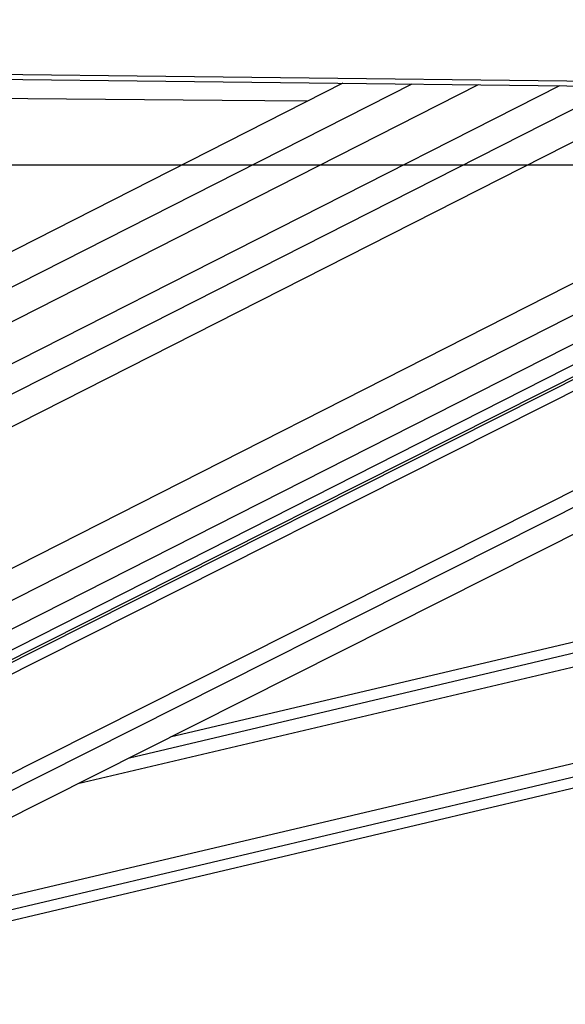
# Paper-space layout '3M DUO In Ground Anchor' of a CAD drawing. Header units: millimetres. Extents: x 10 to 10335, y 20 to 7920.
# Tile 14 of 116: x 2190 to 2290, y 3015 to 3196. Entities that reach past the tile are written whole.
import ezdxf

# ---------------------------------------------------------------- set-up
doc = ezdxf.new("R2010")
doc.units = ezdxf.units.MM
doc.layers.add('COMPONENT_GEOMETRY', color=7, linetype='Continuous')
doc.styles.add('SLDTEXTSTYLE0', font='TXT', dxfattribs={"width": 0.75})
doc.dimstyles.new('SLDDIMSTYLE0', dxfattribs={"dimtxt": 75, "dimasz": 3.302, "dimexe": 0, "dimexo": 0.0625, "dimgap": 18.75, "dimtad": 0, "dimtih": 1, "dimtoh": 1, "dimdec": 1, "dimrnd": 1e-09, "dimzin": 12, "dimdsep": 46, "dimtxsty": 'SLDTEXTSTYLE0', "dimsah": 1, "dimcen": 0.09, "dimadec": 0, "dimazin": 3, "dimtfac": 1, "dimtdec": 1, "dimtofl": 0, "dimtmove": 0, "dimatfit": 3, "dimfxl": 1, "dimfrac": 2, "dimtolj": 1, "dimtzin": 12, "dimarcsym": 0})
doc.dimstyles.new('SLDDIMSTYLE1', dxfattribs={"dimtxt": 75, "dimasz": 3.302, "dimexe": 0, "dimexo": 0.0625, "dimgap": 18.75, "dimtad": 0, "dimtih": 1, "dimtoh": 1, "dimdec": 0, "dimrnd": 1e-09, "dimzin": 12, "dimdsep": 46, "dimtxsty": 'SLDTEXTSTYLE0', "dimsah": 1, "dimcen": 0.09, "dimadec": 0, "dimazin": 3, "dimtfac": 1, "dimtdec": 0, "dimtofl": 0, "dimtmove": 0, "dimatfit": 3, "dimfxl": 1, "dimfrac": 2, "dimtolj": 1, "dimtzin": 12, "dimarcsym": 0})

# ---------------------------------------------------------------- blocks, each defined once
blk = doc.blocks.new('_D_22')
at = {"layer": 'COMPONENT_GEOMETRY', "color": 7}
for p, q in [((639.01, 3169.17), (6134.31, 3169.17)), ((6131.14, 3169.17), (6131.14, 2114.82)), ((6131.14, 941.4), (6131.14, 1995.75)), ((3715.96, 941.4), (6134.31, 941.4))]:
    blk.add_line(p, q, dxfattribs=at)
for points in [[(6131.14, 3169.17), (6130.63, 3165.87), (6131.65, 3165.87)], [(6131.14, 941.4), (6131.65, 944.7), (6130.63, 944.7)]]:
    blk.add_solid(points, dxfattribs=at)
at = {"layer": 'COMPONENT_GEOMETRY', "color": 7, "insert": (6020.31, 2092.43), "char_height": 75, "attachment_point": 1, "style": 'SLDTEXTSTYLE0'}
blk.add_mtext('2228', dxfattribs=at)
blk = doc.blocks.new('_D_23')
at = {"layer": 'COMPONENT_GEOMETRY', "color": 7}
for p, q in [((3604.43, 3861.9), (417.24, 3861.9)), ((420.41, 3861.9), (420.41, 2461.18)), ((420.41, 941.4), (420.41, 2342.12)), ((3515.42, 941.4), (417.24, 941.4))]:
    blk.add_line(p, q, dxfattribs=at)
for points in [[(420.41, 3861.9), (419.9, 3858.6), (420.92, 3858.6)], [(420.41, 941.4), (420.92, 944.7), (419.9, 944.7)]]:
    blk.add_solid(points, dxfattribs=at)
at = {"layer": 'COMPONENT_GEOMETRY', "color": 7, "insert": (268.02, 2438.8), "char_height": 75, "attachment_point": 1, "style": 'SLDTEXTSTYLE0'}
blk.add_mtext('2920.5', dxfattribs=at)

psp = doc.layouts.new('3M DUO In Ground Anchor')

# ---------------------------------------------------------------- linework, layer by layer
at = {"color": 8, "linetype": 'Continuous', "lineweight": 25}
for p, q in [((2262.1, 3183.99), (2093.07, 3098.17)), ((2289.18, 3183.67), (2108.88, 3092.13)), ((2299.85, 3183.54), (2110.12, 3087.22)), ((2311.39, 3183.4), (2114.35, 3083.36)), ((2361.31, 3182.81), (2124.94, 3062.8)), ((2372.59, 3182.68), (2126.34, 3057.65)), ((2382.77, 3182.56), (2129.36, 3053.9)), ((2130.08, 3046.34), (2400.31, 3182.35)), ((2130.41, 3048.65), (2396.13, 3182.4)), ((2134.13, 3030.16), (2435.67, 3181.93)), ((2135.62, 3027.83), (2441.64, 3181.86)), ((2161.14, 3028.74), (2792.73, 3177.71)), ((2200.91, 3055.77), (2721.48, 3178.55)), ((2210.36, 3060.52), (2711.27, 3178.67)), ((2161.71, 3026.34), (2802.95, 3177.59))]:
    psp.add_line(p, q, dxfattribs=at)
at = {"color": 7, "linetype": 'Continuous', "lineweight": 25}
for p, q in [((2249.48, 3184.14), (2093.08, 3104.74)), ((2274.3, 3183.84), (2101.68, 3096.2)), ((2395.19, 3182.41), (2132.02, 3049.95)), ((2132.68, 3051.8), (2390.06, 3182.47)), ((2142.8, 3026.52), (2451.21, 3181.75)), ((2703.21, 3178.77), (2217.83, 3064.28)), ((2162.15, 3024.43), (2811.08, 3177.5))]:
    psp.add_line(p, q, dxfattribs=at)
at = {"color": 7, "linetype": 'Continuous', "lineweight": 25, "flags": 128}
for points in [[(2085.69, 3187), (2096.2, 3186.88), (2138.22, 3186.38), (2180.25, 3185.88), (2222.27, 3185.38), (2306.32, 3184.38), (2348.34, 3183.88), (2390.36, 3183.39), (2432.39, 3182.89), (2474.41, 3182.39), (2516.44, 3181.89), (2558.46, 3181.4), (2600.48, 3180.9), (2642.51, 3180.4), (2684.53, 3179.91), (2726.56, 3179.41), (2768.58, 3178.92), (2810.6, 3178.42)], [(2085.69, 3186.09), (2096.2, 3185.96), (2138.22, 3185.46), (2180.24, 3184.96), (2222.27, 3184.46), (2306.32, 3183.46), (2348.34, 3182.97), (2390.36, 3182.47), (2432.39, 3181.97), (2474.41, 3181.47), (2516.44, 3180.97), (2558.46, 3180.48), (2600.48, 3179.98), (2642.51, 3179.48), (2684.53, 3178.99), (2726.55, 3178.49), (2768.58, 3178), (2810.6, 3177.5)], [(2242.99, 3180.85), (2227.37, 3180.98), (2184.53, 3181.35), (2141.7, 3181.73), (2093.19, 3182.15)]]:
    psp.add_lwpolyline(points, dxfattribs=at)

# ---------------------------------------------------------------- dimensions: what is measured, and where the dimension line sits
at = {"layer": 'COMPONENT_GEOMETRY', "color": 7}
for base, p1, p2, dimstyle, picture, middle in [((420.41, 941.4), (3605.7, 3861.9), (3516.69, 941.4), 'SLDDIMSTYLE0', '_D_23', (420.41, 2401.65)), ((6131.14, 941.4), (637.74, 3169.17), (3714.69, 941.4), 'SLDDIMSTYLE1', '_D_22', (6131.14, 2055.29))]:
    dim = psp.add_linear_dim(base=base, p1=p1, p2=p2, angle=90, dimstyle=dimstyle, dxfattribs=at)
    dim.commit()
    dim.dimension.update_dxf_attribs({"geometry": picture, "text_midpoint": middle, "dimtype": 160})

doc.saveas('drawing.dxf')
